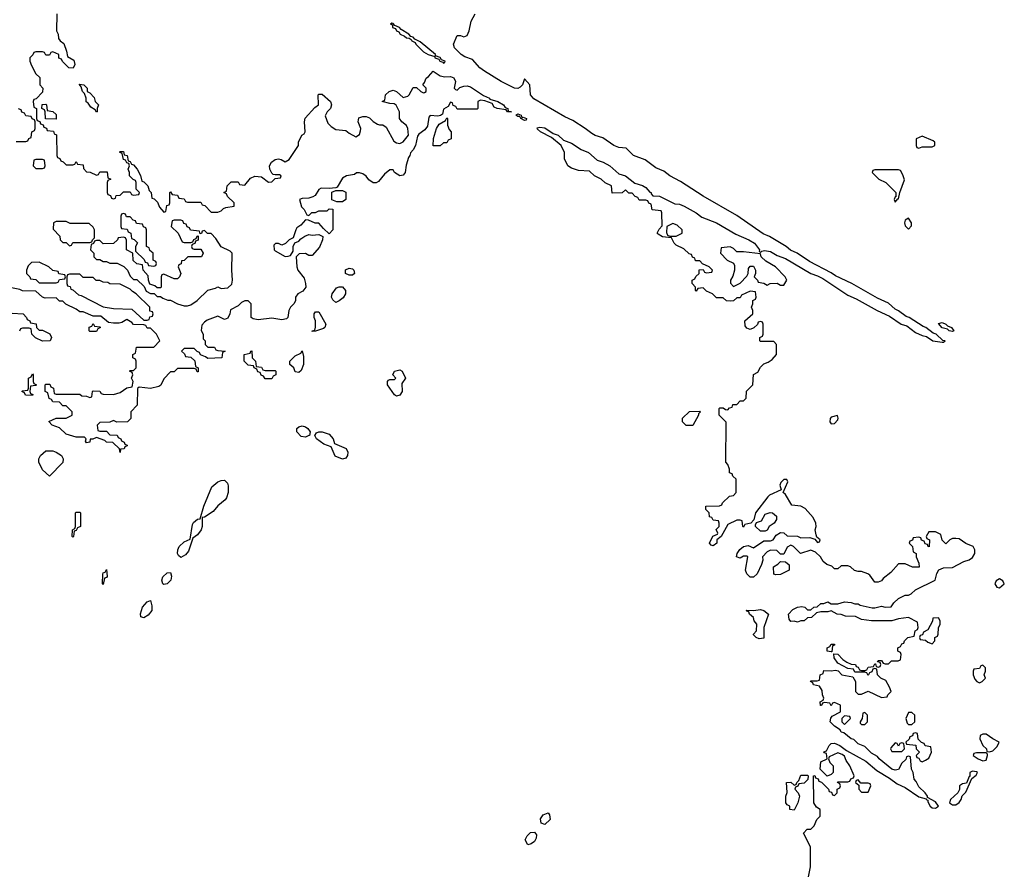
# Model space of a CAD drawing. Header units: inches. Extents: x 2789275 to 2951659, y 860290 to 1033804.
# Tile 129 of 256: x 2841754 to 2847598, y 1000426 to 1005496. Entities that reach past the tile are written whole.
import ezdxf

# ---------------------------------------------------------------- set-up
doc = ezdxf.new("R2010")
doc.units = ezdxf.units.IN
doc.header["$MEASUREMENT"] = 0
doc.layers.add('C8040', color=7, linetype='Continuous')

msp = doc.modelspace()

# ---------------------------------------------------------------- linework, layer by layer
at = {"layer": 'C8040', "color": 2, "elevation": 6}
for points in [[(2841974, 1005530), (2841972, 1005430), (2841982, 1005410), (2841983.6, 1005383.6), (2841994, 1005370), (2842015.3, 1005355.3), (2842032, 1005310), (2842038, 1005278), (2842076, 1005256), (2842082, 1005230), (2842072, 1005208), (2842046, 1005210), (2842007.3, 1005247.3), (2842002, 1005262), (2841987.3, 1005267.3), (2841986, 1005290), (2841950, 1005306), (2841938, 1005302), (2841930, 1005286), (2841910, 1005286), (2841902, 1005302), (2841890, 1005306), (2841850, 1005306), (2841838, 1005302), (2841832.7, 1005287.3), (2841814, 1005270), (2841814, 1005250), (2841823.6, 1005223.6), (2841850, 1005174), (2841872.7, 1005152.7), (2841874, 1005110), (2841892, 1005090), (2841890, 1005066), (2841852.7, 1005027.3), (2841838, 1005022), (2841834, 1005010), (2841838, 1004978), (2841854, 1004970), (2841854, 1004910), (2841858, 1004898), (2841872.7, 1004892.7), (2841878, 1004878), (2841892.7, 1004872.7), (2841898, 1004858), (2841912.7, 1004852.7), (2841918, 1004838), (2841954, 1004834), (2841958, 1004818), (2841972.7, 1004812.7), (2841974, 1004690), (2841978, 1004678), (2841992.7, 1004672.7), (2841998, 1004658), (2842012.7, 1004652.7), (2842030, 1004634), (2842070, 1004634), (2842082, 1004638), (2842090, 1004654), (2842098, 1004638), (2842130, 1004634), (2842132.7, 1004612.7), (2842150, 1004594), (2842171.6, 1004591.6), (2842210, 1004574), (2842222, 1004578), (2842230, 1004594), (2842272.7, 1004592.7), (2842278, 1004558), (2842294, 1004550), (2842278, 1004542), (2842274, 1004530), (2842274, 1004470), (2842278, 1004458), (2842292.7, 1004452.7), (2842298, 1004438), (2842310, 1004434), (2842322, 1004438), (2842327.3, 1004452.7), (2842350, 1004454), (2842370, 1004474), (2842410, 1004474), (2842418, 1004458), (2842430, 1004454), (2842462, 1004458), (2842466, 1004470), (2842446, 1004490), (2842446, 1004530), (2842442, 1004542), (2842427.3, 1004547.3), (2842406, 1004570), (2842406, 1004590), (2842398, 1004610), (2842406, 1004630), (2842402, 1004642), (2842390, 1004646), (2842382, 1004662), (2842370, 1004666), (2842362, 1004702), (2842346, 1004710), (2842350, 1004714), (2842370, 1004714), (2842374, 1004694), (2842392, 1004690), (2842398, 1004658), (2842410, 1004654), (2842418, 1004638), (2842430, 1004634), (2842452, 1004610), (2842471.6, 1004571.6), (2842478, 1004538), (2842490, 1004534), (2842514, 1004510), (2842522, 1004482), (2842534, 1004470), (2842538, 1004438), (2842552.7, 1004432.7), (2842572.7, 1004412.7), (2842583.6, 1004383.6), (2842610, 1004354), (2842622, 1004358), (2842627.3, 1004392.7), (2842642, 1004398), (2842646, 1004410), (2842646, 1004470), (2842650, 1004474), (2842658, 1004458), (2842690, 1004454), (2842698, 1004438), (2842730, 1004434), (2842738, 1004418), (2842750, 1004414), (2842830, 1004414), (2842838, 1004398), (2842852.7, 1004392.7), (2842890, 1004354), (2842930, 1004354), (2842950, 1004362), (2842964, 1004376), (2842978, 1004382), (2843026, 1004390), (2843026, 1004410), (2842987.3, 1004447.3), (2842982, 1004462), (2842966, 1004470), (2842982, 1004478), (2842986, 1004510), (2843010, 1004534), (2843050, 1004534), (2843058, 1004518), (2843090, 1004514), (2843124, 1004556), (2843150, 1004567.3), (2843190, 1004562.8), (2843230, 1004532), (2843250, 1004534), (2843270, 1004554), (2843302, 1004558), (2843306, 1004570), (2843296.4, 1004576.4), (2843270, 1004575.3), (2843258, 1004578), (2843250, 1004586), (2843239, 1004610), (2843237.2, 1004630), (2843249.4, 1004650.6), (2843270, 1004666.8), (2843290, 1004671), (2843306.8, 1004666.8), (2843330, 1004652), (2843353.6, 1004666.4), (2843408.7, 1004750), (2843408.7, 1004770), (2843428, 1004810), (2843442, 1004818), (2843448.7, 1004830), (2843444, 1004890), (2843449.1, 1004910.9), (2843505.2, 1004974.8), (2843528, 1004990), (2843526, 1005050), (2843530, 1005054), (2843550, 1005054), (2843598, 1005010), (2843604.7, 1004990), (2843598, 1004970), (2843578, 1004950), (2843566.4, 1004926.4), (2843582, 1004882), (2843602, 1004862), (2843630, 1004844.7), (2843690, 1004838), (2843710, 1004822), (2843750, 1004802), (2843770, 1004814), (2843776.4, 1004836.4), (2843778, 1004850), (2843762, 1004890), (2843766, 1004914), (2843790, 1004922), (2843810, 1004922), (2843830, 1004914), (2843851.6, 1004891.6), (2843876.9, 1004876.9), (2843890, 1004871.3), (2843910, 1004871.3), (2843930, 1004858), (2843975.3, 1004775.3), (2843990, 1004764.7), (2844010, 1004762), (2844030, 1004771.3), (2844062, 1004810), (2844058, 1004850), (2844049, 1004869), (2844022, 1004890), (2844009.1, 1004909.1), (2844008.7, 1004950), (2843988.4, 1004988.4), (2843976.4, 1004996.4), (2843950, 1004998), (2843906, 1005010), (2843922, 1005018), (2843926, 1005050), (2843946, 1005070), (2843970, 1005078), (2843990.9, 1005070.9), (2844030, 1005034), (2844058, 1005042), (2844066, 1005050), (2844090, 1005094), (2844110, 1005094), (2844134, 1005070), (2844150, 1005062), (2844156.4, 1005063.6), (2844166, 1005070), (2844166, 1005090), (2844146, 1005110), (2844156.4, 1005123.6), (2844166, 1005150), (2844180.4, 1005159.6), (2844208.7, 1005191.3), (2844250, 1005162), (2844276.9, 1005156.9), (2844310, 1005158.7), (2844330.9, 1005150.9), (2844341.6, 1005130), (2844332, 1005090), (2844341, 1005081), (2844350, 1005078), (2844366.8, 1005093.2), (2844390, 1005101.6), (2844410, 1005104.4), (2844430, 1005097), (2844506, 1005046), (2844542, 1005030), (2844543.6, 1005023.6), (2844591.3, 1005010), (2844624.7, 1004990), (2844635.3, 1004975.3), (2844652, 1004970), (2844654, 1004954), (2844674, 1004950), (2844650, 1004949), (2844642, 1004962), (2844588.7, 1004968.7), (2844570, 1004978), (2844558, 1004998), (2844515.3, 1005015.3), (2844490, 1005018), (2844474, 1005010), (2844474, 1004970), (2844470, 1004966), (2844350, 1004966), (2844342, 1004982), (2844327.3, 1004987.3), (2844322, 1005002), (2844310, 1005006), (2844298, 1004982), (2844270, 1004966), (2844263.6, 1004936.4), (2844252, 1004928), (2844236, 1004924), (2844190, 1004928), (2844182, 1004918), (2844174.8, 1004865.2), (2844158, 1004842), (2844122.8, 1004817.2), (2844115.3, 1004804.7), (2844102.8, 1004750), (2844090, 1004724), (2844073.4, 1004706.6), (2844070.5, 1004690), (2844061.6, 1004678.4), (2844047.3, 1004632.7), (2844042.8, 1004590), (2844030, 1004574), (2844010, 1004569), (2843978, 1004590), (2843970, 1004606), (2843950, 1004606), (2843919.6, 1004580.4), (2843883.6, 1004536.4), (2843870, 1004528), (2843851.6, 1004528.4), (2843825.6, 1004545.6), (2843810, 1004568), (2843790, 1004582), (2843770, 1004588), (2843752.7, 1004587.3), (2843742, 1004578), (2843694, 1004570), (2843670, 1004555.3), (2843638, 1004502), (2843630, 1004498), (2843590, 1004494), (2843544, 1004496), (2843530, 1004488), (2843506.8, 1004453.2), (2843494.8, 1004445.2), (2843470, 1004437.2), (2843430, 1004435.3), (2843414, 1004430), (2843426.4, 1004386.4), (2843442, 1004370), (2843458, 1004338), (2843470, 1004334), (2843488.4, 1004351.6), (2843510, 1004352), (2843530, 1004362), (2843578, 1004362), (2843590, 1004374), (2843612.7, 1004372.7), (2843612, 1004250), (2843590, 1004226), (2843556.4, 1004256.4), (2843530, 1004288), (2843508.4, 1004288.4), (2843467.3, 1004307.3), (2843450, 1004308), (2843423.6, 1004276.4), (2843399.6, 1004260.4), (2843392, 1004250), (2843378, 1004202), (2843354, 1004190), (2843331.6, 1004168.4), (2843310, 1004158), (2843290, 1004168), (2843272.7, 1004167.3), (2843262, 1004158), (2843264.7, 1004130), (2843270, 1004124.7), (2843330, 1004092), (2843347.3, 1004092.7), (2843362, 1004098), (2843376.4, 1004123.6), (2843378, 1004150), (2843387.3, 1004172.7), (2843410, 1004182), (2843423.1, 1004196.9), (2843447.3, 1004212.7), (2843470, 1004222), (2843490, 1004218), (2843530, 1004222), (2843554, 1004210), (2843552, 1004190), (2843534, 1004146), (2843490, 1004098), (2843470, 1004098), (2843450, 1004108), (2843412.7, 1004107.3), (2843394, 1004090), (2843398, 1004030), (2843404.7, 1004010), (2843442, 1003962), (2843451.3, 1003930), (2843452, 1003910), (2843434.8, 1003885.2), (2843404.7, 1003870), (2843391.3, 1003850), (2843391.1, 1003828.9), (2843382, 1003810), (2843362, 1003790), (2843351.3, 1003770), (2843344.7, 1003730), (2843338, 1003722), (2843310, 1003716), (2843250, 1003725.2), (2843170, 1003715.3), (2843140.4, 1003720.4), (2843128, 1003730), (2843128, 1003810), (2843110, 1003828), (2843090, 1003828), (2843070, 1003818), (2843050, 1003798), (2843005.4, 1003774.6), (2843002, 1003750), (2842990, 1003726), (2842979.6, 1003720.4), (2842970, 1003718), (2842930, 1003738), (2842866.8, 1003713.2), (2842850, 1003702), (2842835.3, 1003684.7), (2842831.1, 1003651.1), (2842842, 1003630), (2842843.6, 1003603.6), (2842854, 1003590), (2842854, 1003570), (2842870, 1003554), (2842910, 1003554), (2842918, 1003538), (2842930, 1003534), (2842974, 1003530), (2842958, 1003522), (2842954, 1003490), (2842870, 1003486), (2842856.4, 1003496.4), (2842827.3, 1003507.3), (2842822, 1003522), (2842807.3, 1003527.3), (2842790, 1003546), (2842730, 1003546), (2842714, 1003530), (2842732.7, 1003512.7), (2842738, 1003498), (2842770, 1003494), (2842792.7, 1003472.7), (2842798, 1003438), (2842814, 1003430), (2842812.7, 1003407.3), (2842807.3, 1003407.3), (2842802, 1003422), (2842790, 1003426), (2842690, 1003426), (2842670, 1003406), (2842650, 1003406), (2842610, 1003366), (2842592.7, 1003327.3), (2842579.6, 1003320.4), (2842530, 1003308), (2842463.6, 1003316.4), (2842452.7, 1003307.3), (2842451.6, 1003208.4), (2842414, 1003170), (2842414, 1003130), (2842394, 1003110), (2842330, 1003108), (2842310, 1003118), (2842290, 1003108), (2842230, 1003106), (2842214, 1003090), (2842218, 1003058), (2842230, 1003054), (2842270, 1003054), (2842290, 1003034), (2842331.6, 1003031.6), (2842338, 1003018), (2842354, 1003010), (2842358, 1002998), (2842374, 1002990), (2842378, 1002978), (2842392.7, 1002972.7), (2842392.7, 1002967.3), (2842378, 1002962), (2842374, 1002950), (2842352.7, 1002947.3), (2842350, 1002929), (2842346, 1002950), (2842307.3, 1002987.3), (2842270, 1002989), (2842259, 1002999), (2842210, 1003018), (2842188, 1003008), (2842172, 1003008), (2842171, 1002990), (2842150, 1002986.6), (2842144.7, 1002995.3), (2842148, 1003010), (2842139, 1003019), (2842090, 1003019.3), (2842030, 1003037.2), (2841990, 1003075.3), (2841946, 1003090), (2841927.3, 1003112.7), (2841970, 1003132), (2842030, 1003132), (2842066, 1003150), (2842066, 1003170), (2842030, 1003206), (2842010, 1003206), (2841990, 1003226), (2841950, 1003228), (2841942, 1003242), (2841928, 1003248), (2841922, 1003282), (2841906, 1003290), (2841906, 1003330), (2841910, 1003334), (2841932.7, 1003332.7), (2841938, 1003318), (2841954, 1003310), (2841958, 1003278), (2841970, 1003274), (2842110, 1003274), (2842123.6, 1003263.6), (2842150, 1003262), (2842170, 1003254), (2842182, 1003258), (2842186, 1003290), (2842190, 1003294), (2842230, 1003292), (2842238, 1003278), (2842250, 1003274), (2842310, 1003272), (2842350, 1003284.7), (2842390, 1003312), (2842422, 1003318), (2842428, 1003350), (2842418, 1003370), (2842426, 1003390), (2842422, 1003402), (2842406, 1003410), (2842410, 1003414), (2842430, 1003414), (2842446, 1003430), (2842446, 1003470), (2842442, 1003482), (2842426, 1003490), (2842426, 1003510), (2842442, 1003518), (2842447.3, 1003552.7), (2842550, 1003554), (2842586, 1003590), (2842566, 1003630), (2842530, 1003666), (2842510, 1003666), (2842502, 1003682), (2842490, 1003686), (2842430, 1003688), (2842420.4, 1003700.4), (2842390, 1003718), (2842359.6, 1003700.4), (2842343.6, 1003696.4), (2842310, 1003695.3), (2842280.4, 1003700.4), (2842236.4, 1003736.4), (2842190, 1003738), (2842130, 1003762), (2842110, 1003762), (2842090, 1003778), (2842028.4, 1003808.4), (2842010, 1003826), (2841990, 1003826), (2841970, 1003846), (2841904.7, 1003844.7), (2841889.1, 1003849.1), (2841850, 1003886), (2841770, 1003888), (2841755.3, 1003895.3), (2841705.2, 1003905.2)], [(2846435.3, 1000410), (2846448, 1000470), (2846448.4, 1000588.4), (2846406, 1000670), (2846427.3, 1000692.7), (2846450, 1000694), (2846470, 1000714), (2846486, 1000750), (2846506, 1000770), (2846506, 1000810), (2846483.1, 1000823.1), (2846468, 1000850), (2846466, 1001010), (2846472.7, 1001012.7), (2846478, 1000998), (2846492.7, 1000992.7), (2846498, 1000978), (2846512.7, 1000972.7), (2846554, 1000930), (2846558, 1000918), (2846572.7, 1000912.7), (2846578, 1000898), (2846590, 1000894), (2846606, 1000910), (2846606, 1000930), (2846622, 1000938), (2846626, 1000950), (2846622, 1000962), (2846608, 1000970), (2846610, 1000974), (2846670, 1000974), (2846682, 1000978), (2846688, 1000992), (2846702, 1000998), (2846706, 1001010), (2846682, 1001070), (2846660.2, 1001100.2), (2846650, 1001126), (2846636.4, 1001136.4), (2846610, 1001146), (2846558, 1001122), (2846554, 1001110), (2846562, 1001090), (2846582, 1001070), (2846582, 1001030), (2846570, 1001018), (2846547.3, 1001007.3), (2846506, 1001050), (2846510, 1001094), (2846546, 1001110), (2846542, 1001142), (2846530, 1001146), (2846527.3, 1001152.7), (2846542, 1001158), (2846558, 1001190), (2846570, 1001202), (2846590, 1001204.7), (2846622, 1001190), (2846660.7, 1001160.7), (2846776.5, 1001096.5), (2846841.1, 1001041.1), (2846916.4, 1000996.4), (2846962.4, 1000962.4), (2847010, 1000940.5), (2847090, 1000884.9), (2847134, 1000874), (2847134, 1000870), (2847144.7, 1000864.7), (2847144.7, 1000855.3), (2847158, 1000830), (2847170, 1000821), (2847190, 1000818), (2847208, 1000830), (2847190, 1000855.3), (2847142, 1000882), (2847142, 1000890), (2847128.7, 1000910), (2847090, 1000944), (2847075.5, 1000975.5), (2847062, 1000990), (2847058, 1001030), (2847048, 1001050), (2847042, 1001122), (2847030, 1001126), (2847018, 1001122), (2847012.7, 1001107.3), (2846990, 1001086), (2846970, 1001048), (2846950, 1001044), (2846930, 1001049.2), (2846855.3, 1001110), (2846845.6, 1001125.6), (2846810, 1001145.2), (2846770, 1001184), (2846730, 1001199), (2846704.7, 1001224.7), (2846690, 1001229.2), (2846645.2, 1001265.2), (2846629.5, 1001269.5), (2846623.1, 1001283.1), (2846590, 1001304), (2846564, 1001330), (2846568.4, 1001351.6), (2846576.4, 1001363.6), (2846626, 1001390), (2846626, 1001430), (2846590, 1001446), (2846578, 1001442), (2846570, 1001426), (2846562, 1001442), (2846530, 1001446), (2846518, 1001442), (2846512.7, 1001427.3), (2846507.3, 1001427.3), (2846506, 1001450), (2846522, 1001458), (2846526, 1001470), (2846518, 1001490), (2846516.4, 1001516.4), (2846502, 1001542), (2846466, 1001550), (2846462, 1001562), (2846448, 1001570), (2846450, 1001574), (2846487.3, 1001572.7), (2846502, 1001578), (2846506, 1001610), (2846522, 1001618), (2846526, 1001634), (2846570, 1001632), (2846596.9, 1001636.9), (2846612, 1001632), (2846634, 1001610), (2846698, 1001598), (2846714, 1001570), (2846714, 1001510), (2846730, 1001494), (2846750, 1001494), (2846790, 1001512), (2846870, 1001474), (2846902, 1001478), (2846906, 1001490), (2846926, 1001510), (2846916.4, 1001536.4), (2846894.6, 1001574.6), (2846866, 1001590), (2846846, 1001610), (2846842, 1001642), (2846830, 1001646), (2846818, 1001642), (2846812.7, 1001627.3), (2846798, 1001622), (2846790, 1001606), (2846782, 1001622), (2846770, 1001626), (2846710, 1001626), (2846702, 1001642), (2846670, 1001646), (2846610, 1001678), (2846588, 1001710), (2846586, 1001734), (2846610, 1001732), (2846639.6, 1001699.6), (2846663.6, 1001683.6), (2846690, 1001672), (2846714, 1001670), (2846718, 1001658), (2846730, 1001654), (2846738, 1001638), (2846750, 1001634), (2846770, 1001634), (2846782, 1001638), (2846790, 1001654), (2846822, 1001658), (2846830, 1001674), (2846834, 1001674), (2846838, 1001658), (2846850, 1001654), (2846862, 1001658), (2846866, 1001670), (2846862, 1001682), (2846846, 1001686), (2846850, 1001694), (2846870, 1001694), (2846878, 1001678), (2846890, 1001674), (2846910, 1001674), (2846928.7, 1001691.3), (2846967.3, 1001692.7), (2846982, 1001698), (2846986, 1001730), (2846982, 1001742), (2846966, 1001750), (2846966, 1001770), (2846982, 1001778), (2846990, 1001794), (2847002, 1001798), (2847006, 1001810), (2847026, 1001830), (2847062, 1001838), (2847068, 1001870), (2847082, 1001878), (2847086, 1001890), (2847082, 1001922), (2847030, 1001948.7), (2846970, 1001942), (2846930, 1001929.2), (2846809.1, 1001929.1), (2846750, 1001938), (2846714.6, 1001954.6), (2846656.4, 1001956.4), (2846630, 1001968), (2846606, 1001970), (2846570, 1001988), (2846550, 1001982), (2846510, 1001982), (2846483.6, 1001976.4), (2846454, 1001950), (2846430, 1001948), (2846410, 1001928.7), (2846390, 1001928.7), (2846370, 1001922), (2846350, 1001928), (2846330, 1001926), (2846320.4, 1001940.4), (2846318, 1001970), (2846343.1, 1001996.9), (2846370, 1002011.3), (2846395.3, 1002015.3), (2846414, 1002010), (2846430, 1001994), (2846450, 1001994), (2846468.4, 1002011.6), (2846487.3, 1002012.7), (2846510, 1002032), (2846527.3, 1002032.7), (2846550, 1002042), (2846570, 1002031.3), (2846610, 1002031.3), (2846650, 1002042), (2846690, 1002038), (2846710, 1002031.3), (2846730, 1002031), (2846742.8, 1002022.8), (2846813.6, 1002006.4), (2846830, 1002006), (2846870, 1002016), (2846890, 1002011.3), (2846927.3, 1002012.7), (2846943.1, 1002036.9), (2846970, 1002062), (2847010, 1002082), (2847030, 1002082), (2847046, 1002090), (2847070, 1002114), (2847188, 1002170), (2847198, 1002210), (2847210, 1002232), (2847236.4, 1002243.6), (2847290, 1002246), (2847358, 1002282), (2847390, 1002291.3), (2847410, 1002304.7), (2847424, 1002330), (2847424, 1002350), (2847414, 1002370), (2847369, 1002389), (2847330, 1002415.3), (2847310, 1002418), (2847290, 1002418), (2847274, 1002410), (2847250, 1002386), (2847228.4, 1002408.4), (2847222, 1002442), (2847190, 1002458), (2847150, 1002458), (2847134, 1002430), (2847138, 1002418), (2847154, 1002410), (2847151.6, 1002368.4), (2847146, 1002370), (2847142, 1002382), (2847127.3, 1002387.3), (2847122, 1002402), (2847107.3, 1002407.3), (2847102, 1002422), (2847090, 1002426), (2847058, 1002422), (2847052.7, 1002407.3), (2847038, 1002402), (2847034, 1002390), (2847054, 1002370), (2847058, 1002338), (2847074, 1002330), (2847074, 1002310), (2847091.6, 1002271.6), (2847092.7, 1002247.3), (2847052.7, 1002247.3), (2847010, 1002268), (2846970, 1002268), (2846923.6, 1002216.4), (2846879.6, 1002180.4), (2846870, 1002166), (2846850, 1002158), (2846830, 1002158), (2846800.4, 1002200.4), (2846788.9, 1002208.9), (2846750, 1002222), (2846730, 1002222), (2846708.4, 1002228.4), (2846686, 1002250), (2846670, 1002255.3), (2846630, 1002255.3), (2846610, 1002238), (2846590, 1002238), (2846574, 1002254), (2846544.7, 1002264.7), (2846522, 1002282), (2846508, 1002310), (2846476.4, 1002336.4), (2846450, 1002348), (2846388.9, 1002328.9), (2846346, 1002370), (2846330, 1002378), (2846310, 1002366), (2846290, 1002326), (2846270, 1002326), (2846247.3, 1002347.3), (2846210, 1002348), (2846190, 1002338), (2846162, 1002310), (2846164.7, 1002290), (2846156.9, 1002263.1), (2846130.9, 1002209.1), (2846110, 1002188), (2846090, 1002188.7), (2846070, 1002208), (2846061.2, 1002230), (2846075.3, 1002310), (2846070, 1002314), (2846050, 1002313.2), (2846030, 1002301.2), (2846009.3, 1002310), (2846013.2, 1002330), (2846027.5, 1002352.5), (2846049.5, 1002370.5), (2846076.8, 1002376.8), (2846110, 1002362), (2846170, 1002404.7), (2846210, 1002404.7), (2846226, 1002410), (2846243.1, 1002436.9), (2846270, 1002454), (2846290, 1002452), (2846310, 1002434), (2846370, 1002432), (2846390, 1002422), (2846443.6, 1002423.6), (2846474, 1002414), (2846490, 1002394), (2846502, 1002398), (2846506, 1002410), (2846486, 1002426), (2846480.4, 1002440.4), (2846475.3, 1002470), (2846482, 1002490), (2846479, 1002510), (2846463.1, 1002543.1), (2846416, 1002596), (2846390, 1002609), (2846336.4, 1002616.4), (2846298.6, 1002678.6), (2846286, 1002690), (2846313.6, 1002753.6), (2846308, 1002768), (2846290, 1002768.7), (2846271.3, 1002750), (2846266.4, 1002733.6), (2846274, 1002706), (2846204.7, 1002675.3), (2846194.8, 1002665.2), (2846122, 1002570), (2846112, 1002528), (2846094, 1002510), (2846058, 1002502), (2846050, 1002486), (2846046, 1002490), (2846042, 1002522), (2846030, 1002526), (2846010, 1002526), (2845958, 1002502), (2845918, 1002430), (2845892, 1002410), (2845891.3, 1002390), (2845870, 1002375.3), (2845858, 1002378), (2845848, 1002390), (2845868.7, 1002431.3), (2845895.3, 1002444.7), (2845898, 1002450), (2845888, 1002472), (2845906, 1002490), (2845906, 1002510), (2845902, 1002522), (2845870, 1002526), (2845862, 1002542), (2845847.3, 1002547.3), (2845846, 1002570), (2845826, 1002590), (2845826, 1002610), (2845907.3, 1002612.7), (2845922, 1002618), (2845926, 1002630), (2845966, 1002670), (2845990, 1002674), (2846006, 1002690), (2846006, 1002770), (2845987.3, 1002787.3), (2845982, 1002802), (2845967.3, 1002807.3), (2845966, 1002830), (2845956.4, 1002856.4), (2845946, 1002870), (2845947.3, 1003107.3), (2845906, 1003150), (2845906, 1003190), (2845910, 1003194), (2845930, 1003194), (2845943.6, 1003183.6), (2845958, 1003182), (2845967.3, 1003192.7), (2845982, 1003198), (2845987.3, 1003212.7), (2846010, 1003214), (2846030, 1003234), (2846050, 1003234), (2846066, 1003250), (2846067.3, 1003292.7), (2846106, 1003330), (2846108.7, 1003391.3), (2846134.6, 1003405.4), (2846150, 1003434), (2846170, 1003454), (2846196.4, 1003463.6), (2846220.4, 1003479.6), (2846246, 1003510), (2846246, 1003570), (2846230, 1003586), (2846150, 1003586), (2846146, 1003590), (2846146, 1003610), (2846162, 1003618), (2846166, 1003630), (2846166, 1003690), (2846162, 1003702), (2846150, 1003706), (2846138, 1003702), (2846132.7, 1003687.3), (2846112, 1003668), (2846090, 1003658), (2846070, 1003666), (2846060.4, 1003680.4), (2846058, 1003710), (2846106, 1003750), (2846106, 1003770), (2846098, 1003790), (2846106, 1003810), (2846106, 1003830), (2846122, 1003838), (2846126, 1003850), (2846122, 1003882), (2846090, 1003886), (2846038, 1003862), (2846030, 1003846), (2846010, 1003846), (2845991.6, 1003828.4), (2845970, 1003826), (2845948.4, 1003828.4), (2845930, 1003846), (2845890, 1003846), (2845866, 1003870), (2845830, 1003886), (2845810, 1003906), (2845778, 1003902), (2845770, 1003886), (2845766, 1003890), (2845766, 1003910), (2845746, 1003930), (2845746, 1003950), (2845762, 1003958), (2845767.3, 1003972.7), (2845786, 1003990), (2845787.3, 1004012.7), (2845810, 1004014), (2845818, 1003998), (2845830, 1003994), (2845862, 1003998), (2845866, 1004010), (2845846, 1004030), (2845807.3, 1004047.3), (2845790, 1004066), (2845766, 1004066), (2845762, 1004082), (2845747.3, 1004087.3), (2845742, 1004102), (2845727.3, 1004107.3), (2845696.4, 1004136.4), (2845650, 1004158), (2845638, 1004170), (2845622, 1004202), (2845570, 1004208), (2845543.1, 1004223.1), (2845538, 1004230), (2845550, 1004254), (2845567.3, 1004272.7), (2845566, 1004350), (2845562, 1004362), (2845507.3, 1004367.3), (2845502, 1004402), (2845487.3, 1004407.3), (2845482, 1004422), (2845470, 1004426), (2845430, 1004426), (2845422, 1004442), (2845407.3, 1004447.3), (2845390, 1004466), (2845370, 1004466), (2845350, 1004486), (2845330, 1004468), (2845270, 1004466), (2845266, 1004510), (2845228.4, 1004528.4), (2845206, 1004550), (2845166, 1004570), (2845136.4, 1004596.4), (2845070, 1004602), (2845030, 1004615.3), (2845008, 1004630), (2844988, 1004670), (2844987.3, 1004707.3), (2844968, 1004750), (2844910, 1004798), (2844846, 1004830), (2844827.3, 1004847.3), (2844826, 1004854), (2844842, 1004858), (2844870, 1004854), (2844920.7, 1004820.7), (2844950.8, 1004810), (2844982, 1004782), (2845030, 1004764), (2845085.8, 1004725.8), (2845130, 1004707.3), (2845182, 1004662), (2845218, 1004650), (2845256, 1004630), (2845310, 1004582), (2845350, 1004570.6), (2845405.4, 1004525.4), (2845450, 1004513), (2845470, 1004500.7), (2845493.7, 1004473.7), (2845502, 1004470), (2845502, 1004462), (2845511.6, 1004451.6), (2845552, 1004450), (2845643, 1004403), (2845670, 1004401.6), (2845698.8, 1004390), (2845770, 1004350.4), (2845803.7, 1004323.7), (2845890.3, 1004290.3), (2846003.7, 1004223.7), (2846081, 1004190), (2846114.8, 1004170), (2846144.7, 1004130), (2846143.6, 1004123.6), (2846150, 1004114), (2846158, 1004122), (2846174, 1004126), (2846210, 1004120.5), (2846250, 1004097.3), (2846299.5, 1004079.5), (2846450, 1003990.8), (2846490, 1003977.3), (2846520.4, 1003960.4), (2846670, 1003861.6), (2846719.3, 1003839.3), (2846844, 1003770), (2846917.4, 1003737.4), (2846986.8, 1003690), (2847019.6, 1003679.6), (2847070, 1003640.7), (2847110, 1003622.8), (2847136.8, 1003616.8), (2847174, 1003590), (2847230, 1003582), (2847238, 1003582), (2847246, 1003590), (2847233.6, 1003593.6), (2847193.2, 1003630), (2847176.6, 1003636.6), (2847132.7, 1003670), (2847116.1, 1003676.1), (2847032.7, 1003730), (2847016.1, 1003736.1), (2846970, 1003769.3), (2846950, 1003778), (2846910, 1003815.1), (2846844.4, 1003844.4), (2846692.7, 1003930), (2846596.1, 1003976.1), (2846570, 1003994), (2846441, 1004061), (2846369, 1004110), (2846329.5, 1004129.5), (2846304, 1004150), (2846204, 1004210), (2846166.5, 1004226.5), (2846010, 1004334.5), (2845810, 1004449.6), (2845676.3, 1004536.3), (2845612.7, 1004570), (2845577.4, 1004597.4), (2845530, 1004616.2), (2845465.6, 1004665.6), (2845397.2, 1004690), (2845354.6, 1004734.6), (2845310, 1004738.4), (2845281.2, 1004750), (2845215.9, 1004795.9), (2845170, 1004809.7), (2845150, 1004820.5), (2845111.1, 1004851.1), (2845037.5, 1004897.5), (2844990, 1004918.9), (2844806, 1005026), (2844785.1, 1005050), (2844782, 1005110), (2844750, 1005146), (2844738, 1005110), (2844724.9, 1005095.1), (2844710, 1005087.3), (2844690, 1005089.6), (2844612.3, 1005130), (2844512.3, 1005190), (2844484.5, 1005210), (2844440.7, 1005260.7), (2844395.4, 1005275.4), (2844375.1, 1005290), (2844335.3, 1005330), (2844328, 1005350), (2844350, 1005402), (2844370, 1005402), (2844390, 1005394), (2844410, 1005402), (2844422, 1005430), (2844433.2, 1005486.8), (2844458, 1005530)], [(2841732.7, 1004772.7), (2841790, 1004774), (2841802, 1004778), (2841808, 1004792), (2841822, 1004798), (2841826, 1004830), (2841842, 1004838), (2841846, 1004850), (2841846, 1004890), (2841842, 1004902), (2841827.3, 1004907.3), (2841822, 1004922), (2841790, 1004926), (2841782, 1004942), (2841767.3, 1004947.3), (2841762, 1004962), (2841747.3, 1004967.3)], [(2841710, 1003754), (2841774, 1003750), (2841794, 1003730), (2841798, 1003718), (2841814, 1003710), (2841818, 1003698), (2841852, 1003692), (2841854, 1003670), (2841870, 1003654), (2841890, 1003654), (2841932, 1003632), (2841942, 1003610), (2841934, 1003590), (2841890, 1003588), (2841848.4, 1003608.4), (2841826, 1003630), (2841822, 1003662), (2841810, 1003666), (2841770, 1003666), (2841758, 1003662), (2841752.7, 1003647.3)]]:
    msp.add_lwpolyline(points, dxfattribs=at)
at = {"layer": 'C8040', "color": 2}
for points, elevation in [([(2843963.6, 1005476.4), (2843954, 1005470), (2843966, 1005466), (2843967.7, 1005450), (2843984, 1005444), (2843991.3, 1005430), (2844003.4, 1005423.4), (2844011.3, 1005410), (2844038.8, 1005398.8), (2844050, 1005388.4), (2844065.5, 1005385.5), (2844078, 1005378), (2844081, 1005370), (2844101, 1005361), (2844105.5, 1005350), (2844150, 1005306), (2844178, 1005290), (2844218, 1005278), (2844218, 1005270), (2844242, 1005262), (2844246.8, 1005250), (2844264.9, 1005244.9), (2844270, 1005238), (2844278, 1005242), (2844279, 1005250), (2844258, 1005258), (2844250, 1005272.3), (2844222, 1005282), (2844222, 1005290), (2844130, 1005365.2), (2844100.1, 1005380.1), (2844090, 1005392.3), (2844076, 1005396), (2844064, 1005410), (2844018.6, 1005438.6), (2844008, 1005450), (2843981.2, 1005461.2), (2843970, 1005474)], 10), ([(2842210, 1004948), (2842202, 1004962), (2842176.4, 1004976.4), (2842160.4, 1005000.4), (2842148.7, 1005008.7), (2842148, 1005030), (2842138, 1005058), (2842126, 1005070), (2842118, 1005098), (2842107.3, 1005112.7), (2842134, 1005110), (2842154, 1005090), (2842154, 1005070), (2842170, 1005062), (2842195.3, 1005035.3), (2842202, 1005010), (2842222, 1004990), (2842214, 1004970), (2842214, 1004950)], 6), ([(2841970, 1004906), (2841907.3, 1004907.3), (2841906, 1004950), (2841902, 1004962), (2841886, 1004970), (2841887.3, 1004992.7), (2841910, 1004994), (2841914, 1004990), (2841918, 1004958), (2841951.6, 1004951.6), (2841970, 1004934)], 6), ([(2844734, 1004914), (2844742, 1004918), (2844762, 1004910), (2844759.6, 1004900.4), (2844750, 1004898), (2844728, 1004910), (2844722, 1004922), (2844710, 1004922), (2844698, 1004930), (2844710, 1004938), (2844731.3, 1004930)], 6), ([(2844208, 1004748), (2844209.1, 1004790.9), (2844228.7, 1004850), (2844244.7, 1004875.3), (2844282, 1004898), (2844290, 1004914), (2844294, 1004910), (2844294, 1004870), (2844303.6, 1004843.6), (2844314, 1004830), (2844314, 1004790), (2844298, 1004782), (2844290, 1004766), (2844270, 1004766), (2844250, 1004748)], 6), ([(2847110, 1004806), (2847074, 1004790), (2847074, 1004750), (2847078, 1004738), (2847090, 1004734), (2847110, 1004742), (2847170, 1004742), (2847186, 1004750), (2847186, 1004770), (2847176.4, 1004776.4)], 6), ([(2841890, 1004666), (2841850, 1004666), (2841838, 1004662), (2841834, 1004630), (2841850, 1004614), (2841890, 1004614), (2841902, 1004618), (2841906, 1004630), (2841902, 1004662)], 6), ([(2846970, 1004606), (2846830, 1004606), (2846818, 1004602), (2846814, 1004590), (2846854, 1004550), (2846894, 1004530), (2846954, 1004470), (2846954, 1004446), (2846950, 1004446), (2846944.7, 1004430), (2846950, 1004414), (2846966, 1004434), (2846970, 1004434), (2846978, 1004470), (2847006, 1004546), (2846996.4, 1004576.4), (2846982, 1004602)], 6), ([(2843670, 1004415.3), (2843636.4, 1004416.4), (2843607.3, 1004427.3), (2843607.3, 1004472.7), (2843630, 1004482), (2843670, 1004482), (2843690, 1004472), (2843690, 1004428.7)], 6), ([(2842030, 1004298), (2841970, 1004298), (2841954, 1004290), (2841952.7, 1004252.7), (2841991.6, 1004211.6), (2841994, 1004190), (2842010, 1004174), (2842030, 1004174), (2842050, 1004154), (2842062, 1004158), (2842070, 1004174), (2842170, 1004174), (2842182, 1004178), (2842186, 1004190), (2842198, 1004202), (2842198, 1004250), (2842190, 1004266), (2842167.3, 1004287.3), (2842052.7, 1004287.3)], 6), ([(2842710, 1004306), (2842670, 1004306), (2842658, 1004302), (2842654, 1004270), (2842694, 1004230), (2842718, 1004178), (2842730, 1004174), (2842770, 1004174), (2842782, 1004178), (2842787.3, 1004192.7), (2842802, 1004198), (2842807.3, 1004212.7), (2842814, 1004214), (2842812.7, 1004187.3), (2842798, 1004182), (2842792.7, 1004167.3), (2842778, 1004162), (2842774, 1004150), (2842778, 1004138), (2842790, 1004134), (2842830, 1004134), (2842842, 1004110), (2842834, 1004090), (2842751.6, 1004088.4), (2842730, 1004068), (2842714, 1004066), (2842711.6, 1004048.4), (2842698, 1004042), (2842694, 1004030), (2842711.3, 1003990), (2842702, 1003970), (2842690, 1003958), (2842670, 1003958), (2842610, 1003986), (2842598, 1003982), (2842594, 1003970), (2842594, 1003910), (2842590, 1003906), (2842570, 1003906), (2842556.4, 1003916.4), (2842527.3, 1003927.3), (2842518, 1003950), (2842516.4, 1003976.4), (2842486, 1004010), (2842482, 1004042), (2842448.4, 1004048.4), (2842427.3, 1004067.3), (2842426, 1004110), (2842388, 1004130), (2842387.3, 1004187.3), (2842382, 1004202), (2842370, 1004206), (2842338, 1004202), (2842334, 1004190), (2842310, 1004168), (2842250, 1004166), (2842230, 1004186), (2842210, 1004186), (2842198, 1004182), (2842192.7, 1004167.3), (2842178, 1004162), (2842174, 1004130), (2842194, 1004110), (2842194, 1004090), (2842210, 1004074), (2842230, 1004074), (2842250, 1004062), (2842270, 1004062), (2842290, 1004052), (2842331.6, 1004051.6), (2842372.7, 1004032.7), (2842394, 1004010), (2842410, 1003974), (2842430, 1003954), (2842450, 1003954), (2842492.7, 1003912.7), (2842504.7, 1003884.7), (2842530, 1003872), (2842552, 1003872), (2842570, 1003854), (2842590, 1003854), (2842603.6, 1003843.6), (2842632.7, 1003832.7), (2842650, 1003832), (2842691.1, 1003811.1), (2842730, 1003798), (2842750, 1003798), (2842770, 1003804.7), (2842808, 1003830), (2842870, 1003892), (2842916.4, 1003903.6), (2842930, 1003912), (2842950, 1003902), (2842990, 1003906), (2843013.2, 1003926.8), (2843018, 1003950), (2843012.3, 1004010), (2843015.3, 1004110), (2843003.1, 1004123.1), (2842949.3, 1004149.3), (2842918, 1004198), (2842890, 1004228), (2842868, 1004228), (2842850, 1004246), (2842838, 1004242), (2842832.7, 1004227.3), (2842826, 1004226), (2842822, 1004242), (2842767.3, 1004247.3), (2842762, 1004262), (2842747.3, 1004267.3), (2842742, 1004282), (2842727.3, 1004287.3), (2842722, 1004302)], 6), ([(2842370, 1004346), (2842358, 1004342), (2842354, 1004330), (2842354, 1004270), (2842358, 1004258), (2842392.7, 1004252.7), (2842398, 1004238), (2842414, 1004230), (2842418, 1004198), (2842432.7, 1004192.7), (2842452.7, 1004172.7), (2842442, 1004150), (2842442, 1004122), (2842492.7, 1004072.7), (2842498, 1004058), (2842512.7, 1004052.7), (2842518, 1004038), (2842550, 1004034), (2842562, 1004038), (2842566, 1004050), (2842562, 1004062), (2842546, 1004070), (2842546, 1004110), (2842527.3, 1004127.3), (2842522, 1004142), (2842506, 1004150), (2842506, 1004250), (2842502, 1004262), (2842488, 1004268), (2842482, 1004282), (2842447.3, 1004287.3), (2842442, 1004302), (2842427.3, 1004307.3), (2842410, 1004326), (2842387.3, 1004327.3), (2842382, 1004342)], 6), ([(2847030, 1004318), (2847010, 1004306), (2847004.7, 1004290), (2847010, 1004274), (2847030, 1004254), (2847047.3, 1004272.7), (2847048, 1004290)], 6), ([(2845630, 1004286), (2845594, 1004270), (2845592.7, 1004232.7), (2845598, 1004218), (2845612.7, 1004212.7), (2845650, 1004212), (2845670, 1004222), (2845686, 1004230), (2845686, 1004250), (2845656.4, 1004276.4)], 6), ([(2845970, 1004148), (2845918, 1004142), (2845914, 1004110), (2845954, 1004070), (2845991.1, 1004051.1), (2845996.9, 1004036.9), (2845996, 1004010), (2845986.4, 1003973.6), (2845972, 1003950), (2845972.7, 1003932.7), (2845990, 1003914), (2846030, 1003932), (2846070, 1003974), (2846078, 1003990), (2846080.4, 1004019.6), (2846090, 1004034), (2846110, 1004034), (2846122, 1004010), (2846122, 1003990), (2846114, 1003970), (2846134, 1003950), (2846138, 1003938), (2846170, 1003932), (2846190, 1003922), (2846209, 1003931), (2846250, 1003932), (2846270, 1003922), (2846290, 1003922), (2846308, 1003950), (2846298, 1003970), (2846239, 1004030), (2846183.3, 1004063.3), (2846155.3, 1004090), (2846150, 1004106), (2846050, 1004118), (2846010, 1004118), (2845990, 1004138)], 6), ([(2841870, 1004058), (2841823.6, 1004056.4), (2841803.6, 1004036.4), (2841794, 1004010), (2841794, 1003990), (2841814, 1003970), (2841818, 1003958), (2841850, 1003954), (2841870, 1003934), (2841970, 1003934), (2841982, 1003938), (2841990, 1003954), (2842022, 1003958), (2842026, 1003970), (2842022, 1003982), (2841987.3, 1003987.3), (2841982, 1004002), (2841950, 1004008), (2841926, 1004030)], 6), ([(2843710, 1003981.2), (2843688, 1003990), (2843688.7, 1004011.3), (2843710, 1004021), (2843730, 1004018), (2843738, 1004010), (2843741, 1003990), (2843730, 1003981.2)], 6), ([(2842110, 1003986), (2842050, 1003986), (2842038, 1003982), (2842034, 1003970), (2842034, 1003930), (2842038, 1003918), (2842052.7, 1003912.7), (2842058, 1003898), (2842070, 1003894), (2842103.6, 1003863.6), (2842119.6, 1003859.6), (2842250, 1003792), (2842310, 1003782), (2842419.6, 1003779.6), (2842490, 1003714), (2842510, 1003714), (2842522, 1003718), (2842527.3, 1003732.7), (2842542, 1003738), (2842546, 1003750), (2842542, 1003762), (2842527.3, 1003767.3), (2842526, 1003790), (2842446, 1003870), (2842423.1, 1003883.1), (2842410, 1003898), (2842350, 1003926), (2842290, 1003928), (2842276.4, 1003936.4), (2842250, 1003938), (2842230, 1003948), (2842208.4, 1003948.4), (2842190, 1003966), (2842130, 1003966)], 6), ([(2843630, 1003818), (2843613.2, 1003833.2), (2843604, 1003850), (2843609, 1003870), (2843634, 1003906), (2843650, 1003911.3), (2843670, 1003911), (2843686.8, 1003890), (2843687.3, 1003870), (2843674, 1003846), (2843650, 1003828.7)], 6), ([(2843490, 1003646), (2843489, 1003650), (2843506, 1003654), (2843508.9, 1003671.1), (2843509.1, 1003709.1), (2843502, 1003730), (2843502, 1003750), (2843510, 1003762), (2843530, 1003762), (2843570.7, 1003689.3), (2843564.7, 1003670), (2843556.3, 1003663.7), (2843510, 1003649)], 6), ([(2842170, 1003646), (2842166, 1003650), (2842167.3, 1003672.7), (2842182, 1003678), (2842190, 1003694), (2842198, 1003678), (2842230, 1003674), (2842234, 1003670), (2842218, 1003662), (2842210, 1003646)], 6), ([(2847290, 1003647), (2847270, 1003649.7), (2847260.2, 1003660.2), (2847230, 1003668.3), (2847207.3, 1003692.7), (2847230, 1003699.1), (2847250.3, 1003690.3), (2847260.4, 1003680.4), (2847284.7, 1003670), (2847298, 1003650)], 2), ([(2843210, 1003414), (2843270, 1003414), (2843274, 1003410), (2843274, 1003390), (2843258, 1003382), (2843250, 1003366), (2843210, 1003366), (2843202, 1003382), (2843187.3, 1003387.3), (2843182, 1003402), (2843167.3, 1003407.3), (2843162, 1003422), (2843146, 1003430), (2843142, 1003442), (2843110, 1003446), (2843086, 1003470), (2843086, 1003510), (2843122, 1003518), (2843126, 1003530), (2843131.6, 1003531.6), (2843134, 1003490), (2843154, 1003470), (2843158, 1003438), (2843190, 1003434), (2843198, 1003418)], 6), ([(2843410, 1003402), (2843390, 1003406), (2843382, 1003430), (2843358, 1003450), (2843358, 1003470), (2843390, 1003501), (2843422, 1003518), (2843430, 1003532), (2843438, 1003498), (2843438.8, 1003450), (2843425.4, 1003414.6)], 6), ([(2843990, 1003262), (2843978, 1003270), (2843938, 1003330), (2843938, 1003350), (2843943.1, 1003356.9), (2843950, 1003362), (2843978, 1003362), (2843986, 1003370), (2843968.4, 1003388.4), (2843978, 1003410), (2844010, 1003418.8), (2844024.7, 1003410), (2844044.7, 1003370), (2844022, 1003338), (2844024.7, 1003290), (2844010, 1003268.7)], 6), ([(2841830, 1003266), (2841788.4, 1003268.4), (2841782, 1003282), (2841766, 1003290), (2841770, 1003294), (2841802, 1003298), (2841806, 1003310), (2841806, 1003370), (2841822, 1003378), (2841830, 1003394), (2841834, 1003390), (2841834, 1003350), (2841838, 1003338), (2841854, 1003330), (2841850, 1003326), (2841818, 1003322), (2841814, 1003290), (2841818, 1003278), (2841832.7, 1003272.7)], 6), ([(2845710, 1003088), (2845688, 1003110), (2845688.4, 1003131.6), (2845730, 1003172), (2845790, 1003174), (2845794, 1003170), (2845782, 1003158), (2845782, 1003150), (2845750, 1003088)], 6), ([(2846608, 1003148), (2846570, 1003137.2), (2846564, 1003130), (2846562.8, 1003110), (2846570, 1003098), (2846590, 1003101), (2846610, 1003122), (2846612.7, 1003132.7)], 6), ([(2843450, 1003019), (2843424.1, 1003024.1), (2843399, 1003050), (2843399, 1003070), (2843410, 1003081), (2843430, 1003086.8), (2843450, 1003081), (2843464.7, 1003070), (2843478, 1003050), (2843474, 1003030), (2843470, 1003028.7)], 6), ([(2843670, 1002888.7), (2843626.3, 1002906.3), (2843602, 1002962), (2843558.6, 1002978.6), (2843515.3, 1003010), (2843506, 1003030), (2843515.3, 1003044.7), (2843529.1, 1003050.9), (2843549.2, 1003050.8), (2843590, 1003037.3), (2843614.8, 1003010), (2843622, 1002982), (2843692.3, 1002952.3), (2843700.7, 1002930), (2843698.8, 1002910), (2843690, 1002895.3)], 6), ([(2841930, 1002788), (2841890, 1002826), (2841868, 1002870), (2841868, 1002890), (2841878, 1002910), (2841910, 1002938), (2841950, 1002938), (2841970, 1002931), (2842002, 1002910), (2842012, 1002890), (2842010, 1002868)], 6), ([(2842710, 1002305.2), (2842696.2, 1002316.2), (2842691.6, 1002330), (2842692.6, 1002350), (2842701, 1002370), (2842730, 1002398.9), (2842765.2, 1002414.8), (2842778.7, 1002501.3), (2842786.1, 1002513.9), (2842810, 1002533), (2842824.7, 1002535.3), (2842847.4, 1002610), (2842894.9, 1002725.1), (2842930, 1002754), (2842950, 1002762.8), (2842970, 1002764.7), (2842986.8, 1002746.8), (2842991.3, 1002730), (2842990.7, 1002690), (2842980.5, 1002659.5), (2842972.8, 1002647.2), (2842930, 1002612.7), (2842902.3, 1002577.7), (2842850, 1002544), (2842838, 1002542), (2842837.1, 1002490), (2842830.3, 1002469.7), (2842810, 1002439.3), (2842780.7, 1002419.3), (2842756.5, 1002343.5), (2842738.3, 1002321.7)], 6), ([(2842070, 1002426), (2842066, 1002430), (2842068, 1002470), (2842082, 1002478), (2842086, 1002490), (2842086, 1002570), (2842090, 1002574), (2842110, 1002574), (2842114, 1002570), (2842114, 1002490), (2842098, 1002482), (2842090, 1002466), (2842078, 1002462), (2842074, 1002430)], 6), ([(2846150, 1002460.9), (2846121.2, 1002490), (2846121.2, 1002498.8), (2846128, 1002512), (2846156.2, 1002523.8), (2846178, 1002562), (2846207.5, 1002572.5), (2846222, 1002570), (2846246, 1002550), (2846246, 1002530), (2846231.3, 1002508.7), (2846202, 1002490), (2846190, 1002468), (2846179.1, 1002460.9)], 6), ([(2846242, 1002202), (2846230, 1002206), (2846228, 1002250), (2846254.6, 1002265.4), (2846270, 1002282), (2846299.6, 1002279.6), (2846322, 1002262), (2846322, 1002230), (2846270, 1002204)], 6), ([(2842250, 1002146), (2842246, 1002150), (2842247.3, 1002207.3), (2842250, 1002214), (2842262, 1002218), (2842270, 1002234), (2842272.7, 1002192.7), (2842270, 1002186), (2842258, 1002182)], 6), ([(2842610, 1002144.5), (2842603.7, 1002150), (2842596.9, 1002170), (2842602.6, 1002190), (2842630, 1002214.9), (2842650, 1002216), (2842655.2, 1002195.2), (2842650.5, 1002170), (2842630, 1002149.5)], 6), ([(2847570, 1002178), (2847550, 1002166), (2847542, 1002150), (2847554, 1002130), (2847570, 1002124.7), (2847598, 1002150), (2847590, 1002166)], 6), ([(2842490, 1001947), (2842472.9, 1001952.9), (2842471.9, 1001971.9), (2842482.3, 1002010), (2842510, 1002041.6), (2842530.6, 1002050.6), (2842539.2, 1002019.2), (2842538.4, 1001990), (2842517.2, 1001962.8)], 6), ([(2846143.1, 1001823.1), (2846126, 1001830), (2846110, 1001846), (2846108.7, 1001850), (2846128, 1001870), (2846128.7, 1001910), (2846114, 1001930), (2846109, 1001949), (2846086, 1001970), (2846082, 1001982), (2846070, 1001986), (2846067.3, 1001992.7), (2846110, 1001991.3), (2846150, 1001996), (2846170.7, 1001990.7), (2846198, 1001970), (2846171, 1001890), (2846170, 1001826)], 6), ([(2847207.3, 1001947.3), (2847174, 1001946), (2847171.6, 1001928.4), (2847143.6, 1001876.4), (2847118, 1001862), (2847112.7, 1001847.3), (2847098, 1001842), (2847094, 1001830), (2847098, 1001818), (2847130, 1001814), (2847143.6, 1001803.6), (2847170, 1001794), (2847186, 1001810), (2847186, 1001830), (2847202, 1001838), (2847206, 1001850), (2847207.3, 1001887.3), (2847218, 1001910), (2847218, 1001930)], 6), ([(2846570, 1001746), (2846546, 1001750), (2846546, 1001770), (2846562, 1001778), (2846570, 1001792), (2846590, 1001792), (2846590, 1001786), (2846578, 1001782), (2846574, 1001746)], 6), ([(2847470, 1001666), (2847458, 1001662), (2847450, 1001646), (2847418, 1001642), (2847414, 1001630), (2847414, 1001610), (2847423.6, 1001583.6), (2847434, 1001570), (2847450, 1001562), (2847466, 1001570), (2847486, 1001590), (2847478, 1001610), (2847486, 1001630), (2847486, 1001650)], 6), ([(2846770, 1001386), (2846758, 1001382), (2846754, 1001350), (2846742, 1001330), (2846742, 1001322), (2846750, 1001314), (2846770, 1001314), (2846786, 1001330), (2846786, 1001370)], 6), ([(2847050, 1001386), (2847030, 1001386), (2847014, 1001350), (2847022, 1001322), (2847030, 1001314), (2847050, 1001314), (2847066, 1001330), (2847066, 1001370)], 6), ([(2846650, 1001366), (2846634, 1001350), (2846634, 1001330), (2846650, 1001314), (2846686, 1001350), (2846682, 1001362)], 6), ([(2847070, 1001266), (2847058, 1001262), (2847052.7, 1001247.3), (2847038, 1001242), (2847032.7, 1001227.3), (2847014, 1001210), (2847018, 1001198), (2847072.7, 1001192.7), (2847074, 1001170), (2847094, 1001150), (2847074, 1001130), (2847078, 1001118), (2847090, 1001114), (2847098, 1001098), (2847110, 1001094), (2847130, 1001102), (2847150, 1001114), (2847166, 1001150), (2847162, 1001182), (2847127.3, 1001187.3), (2847122, 1001202), (2847107.3, 1001207.3), (2847087.3, 1001227.3), (2847082, 1001262)], 6), ([(2847490, 1001258), (2847470, 1001258), (2847454, 1001250), (2847452, 1001230), (2847471.3, 1001190), (2847492, 1001170), (2847494, 1001154), (2847510, 1001152), (2847530, 1001158), (2847556, 1001184), (2847568, 1001210), (2847529.5, 1001229.5)], 6), ([(2846990, 1001206), (2846978, 1001202), (2846970, 1001186), (2846962, 1001202), (2846950, 1001206), (2846923.6, 1001176.4), (2846922, 1001170), (2846930, 1001154), (2846990, 1001154), (2847006, 1001170), (2847002, 1001202)], 6), ([(2847432.7, 1001147.3), (2847418, 1001142), (2847414, 1001130), (2847442, 1001110), (2847470, 1001098), (2847490, 1001102), (2847498, 1001130), (2847498, 1001138), (2847490, 1001146)], 6), ([(2847410, 1001038), (2847394, 1001030), (2847394, 1001006), (2847390, 1001006), (2847372.7, 1000967.3), (2847350, 1000962), (2847332, 1000950), (2847332, 1000928), (2847322, 1000910), (2847278, 1000870), (2847272, 1000850), (2847290, 1000838), (2847310, 1000838), (2847330, 1000852), (2847342, 1000870), (2847348, 1000892), (2847370, 1000914), (2847406, 1000994), (2847430, 1001014), (2847438, 1001030), (2847433.6, 1001033.6)], 6), ([(2846350, 1000806), (2846326, 1000810), (2846326, 1000830), (2846310, 1000838), (2846302, 1000850), (2846302, 1000890), (2846308.4, 1000911.6), (2846306, 1000970), (2846330, 1000972), (2846350, 1000954), (2846362, 1000958), (2846366, 1000970), (2846378, 1000982), (2846390, 1001014), (2846430, 1001014), (2846434, 1001010), (2846432.7, 1000987.3), (2846410, 1000966), (2846378, 1000962), (2846372, 1000948), (2846358, 1000942), (2846354, 1000930), (2846374, 1000910), (2846382, 1000890), (2846372, 1000850)], 6), ([(2846730, 1000986), (2846718, 1000982), (2846714, 1000970), (2846734, 1000954), (2846734, 1000930), (2846750, 1000914), (2846790, 1000914), (2846806, 1000950), (2846802, 1000962), (2846790, 1000966), (2846746, 1000966)], 6), ([(2844870, 1000722), (2844849.6, 1000729.6), (2844844.4, 1000755.6), (2844861.3, 1000778.7), (2844890.7, 1000790.7), (2844898, 1000778), (2844902, 1000750)], 6), ([(2844770, 1000601.2), (2844755.1, 1000630), (2844765.6, 1000654.4), (2844786.7, 1000673.3), (2844810, 1000675.5), (2844820.5, 1000660.5), (2844819.9, 1000640.1), (2844810, 1000621.2), (2844790, 1000606.6)], 6)]:
    msp.add_lwpolyline(points, close=True, dxfattribs=dict(at, elevation=elevation))

doc.saveas('drawing.dxf')
